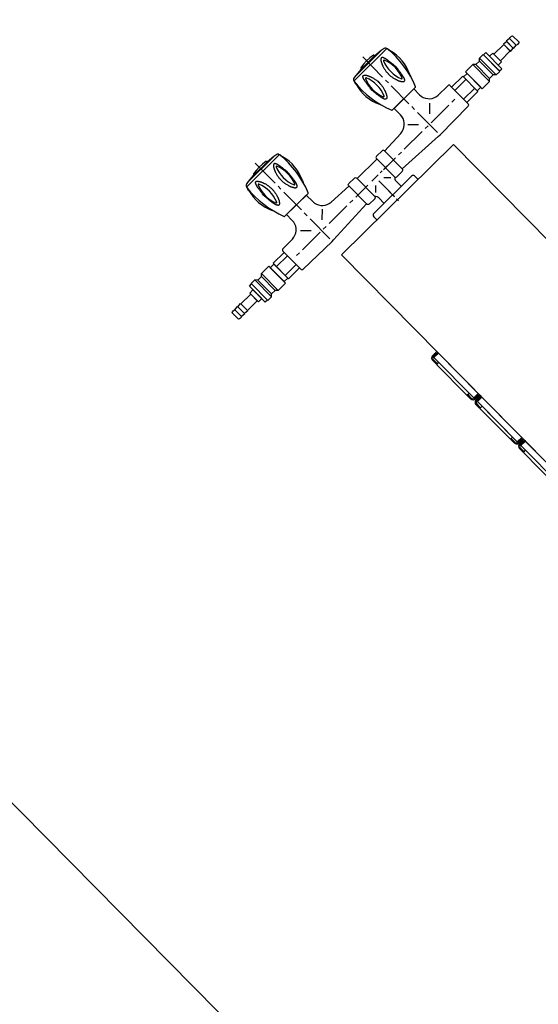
# Model space of a CAD drawing. Header units: millimetres. Extents: x -437 to 139813, y -473 to 90544.
# Tile 37 of 149: x 56010 to 56513, y 63976 to 64930. Entities that reach past the tile are written whole.
import ezdxf

# ---------------------------------------------------------------- set-up
doc = ezdxf.new("R2010")
doc.units = ezdxf.units.MM
doc.linetypes.add('DGN Style 1', pattern=[688.000884, 1.14476, -686.856124])
doc.layers.add('059 Kader (tekening)', color=253, linetype='Continuous', lineweight=13)
for name, color, linetype in [('B4TM', 3, 'Continuous'), ('installatie elektra', 4, 'Continuous'), ('LAYER_1', 160, 'Continuous'), ('meubel tek', 7, 'Continuous'), ('Xref', 253, 'Continuous')]:
    doc.layers.add(name, color=color, linetype=linetype)

# ---------------------------------------------------------------- blocks, each defined once
blk = doc.blocks.new('AE1')
at = {"layer": '059 Kader (tekening)', "color": 12, "linetype": 'Continuous', "lineweight": 13}
mesh = blk.add_polyface(dxfattribs=at)
corners = [(0, 0), (1399, 0), (1399, 841), (0, 841)]
mesh.append_faces([[corners[k] for k in face] for face in [(3, 1, 2)]], dxfattribs={"vtx0": -1, "color": 12})
mesh.append_faces([[corners[k] for k in face] for face in [(3, 0, 1)]], dxfattribs={"vtx2": -1, "color": 12})
at = {"layer": '059 Kader (tekening)', "color": 12, "linetype": 'Continuous', "lineweight": 35}
mesh = blk.add_polyface(dxfattribs=at)
corners = [(10, 10), (1389, 10), (1389, 831), (10, 831)]
mesh.append_faces([[corners[k] for k in face] for face in [(0, 2, 3)]], dxfattribs={"vtx0": -1, "color": 12})
mesh.append_faces([[corners[k] for k in face] for face in [(1, 2, 0)]], dxfattribs={"vtx1": -1, "color": 12})
blk = doc.blocks.new('electra en gas-unit ba')
at = {"layer": 'installatie elektra'}
for p, q in [((-8, 8.5), (-9, 8.5)), ((-8, -8.5), (-9, -8.5)), ((-8, -51.5), (-9, -51.5)), ((-8, -68.5), (-9, -68.5)), ((-8, -111.5), (-9, -111.5))]:
    blk.add_line(p, q, dxfattribs=at)
for points in [[(0, 57.5), (-6, 57.5), (-6, 2.5), (0, 2.5)], [(-6, 51), (-9, 51), (-9, 9), (-6, 9)], [(-6, -51), (-9, -51), (-9, -9), (-6, -9)], [(0, -57.5), (-6, -57.5), (-6, -2.5), (0, -2.5)], [(0, -117.5), (-6, -117.5), (-6, -62.5), (0, -62.5)], [(-6, -111), (-9, -111), (-9, -69), (-6, -69)]]:
    blk.add_lwpolyline(points, close=True, dxfattribs=at)
for points in [[(0, 2.5), (0, 0.5), (-6, 0.5, -0.414214), (-9, 3.5), (-9, 8.5)], [(-1, 2.5), (-1, 1.5), (-6, 1.5, -0.414214), (-8, 3.5), (-8, 8.5)], [(0, -2.5), (0, -0.5), (-6, -0.5, 0.414214), (-9, -3.5), (-9, -8.5)], [(-1, -2.5), (-1, -1.5), (-6, -1.5, 0.414214), (-8, -3.5), (-8, -8.5)], [(0, -57.5), (0, -59.5), (-6, -59.5, -0.414214), (-9, -56.5), (-9, -51.5)], [(-1, -57.5), (-1, -58.5), (-6, -58.5, -0.414214), (-8, -56.5), (-8, -51.5)], [(0, -62.5), (0, -60.5), (-6, -60.5, 0.414214), (-9, -63.5), (-9, -68.5)], [(-1, -62.5), (-1, -61.5), (-6, -61.5, 0.414214), (-8, -63.5), (-8, -68.5)], [(0, -117.5), (0, -119.5), (-6, -119.5, -0.414214), (-9, -116.5), (-9, -111.5)], [(-1, -117.5), (-1, -118.5), (-6, -118.5, -0.414214), (-8, -116.5), (-8, -111.5)]]:
    blk.add_lwpolyline(points, format="xyb", dxfattribs=at)
at = {"layer": 'LAYER_1', "color": 7}
for p, q in [((76.2, -252.23), (76.2, -249.6)), ((76.2, -271.11), (76.2, -254.96)), ((76.2, -258.1), (76.2, -255.38)), ((104.18, -251.2), (104.18, -255.52)), ((-36.2, -267.3), (2.67, -266.83)), ((2.67, -266.83), (4.74, -266.83)), ((51.97, -269.28), (4.74, -266.83)), ((50.47, -257.68), (50.38, -257.68)), ((50.47, -257.68), (102.02, -257.68)), ((76.2, -276.88), (76.2, -260.73)), ((100.43, -269.28), (147.75, -266.83)), ((101.93, -257.68), (102.02, -257.68)), ((147.75, -266.83), (149.82, -266.83)), ((188.6, -267.3), (149.82, -266.83)), ((-37.8, -293.69), (-37.8, -268.99)), ((3.05, -297.45), (3.05, -270.12)), ((51.97, -293.69), (51.97, -268.99)), ((61.17, -267.3), (53.66, -267.3)), ((70.66, -275.71), (65.96, -270.92)), ((81.74, -275.71), (86.53, -270.92)), ((91.32, -267.3), (98.83, -267.3)), ((100.43, -293.69), (100.43, -268.99)), ((149.35, -297.45), (149.35, -270.12)), ((190.2, -293.69), (190.2, -268.9)), ((190.2, -293.69), (190.2, -268.99)), ((-27.47, -281.29), (-31.51, -281.29)), ((0.7, -281.29), (-23.43, -281.29)), ((8.78, -281.29), (4.74, -281.29)), ((37.04, -281.29), (12.81, -281.29)), ((45.12, -281.29), (41.08, -281.29)), ((65.59, -281.29), (49.16, -281.29)), ((79.96, -281.29), (71.13, -281.29)), ((85.31, -281.29), (82.58, -281.29)), ((86.81, -281.29), (103.24, -281.29)), ((96.86, -281.29), (88.03, -281.29)), ((107.28, -281.29), (111.32, -281.29)), ((115.36, -281.29), (139.58, -281.29)), ((143.62, -281.29), (147.66, -281.29)), ((151.7, -281.29), (175.93, -281.29)), ((179.96, -281.29), (184, -281.29)), ((-36.2, -295.29), (-23.15, -295.47)), ((-11.6, -295.85), (-4.28, -288.62)), ((17.79, -295.85), (10.47, -288.62)), ((51.97, -293.41), (28.78, -294.54)), ((61.17, -295.29), (53.66, -295.29)), ((89.63, -293.13), (62.77, -293.13)), ((91.32, -295.29), (98.83, -295.29)), ((100.43, -293.41), (123.62, -294.54)), ((134.7, -295.85), (141.93, -288.62)), ((164, -295.85), (156.77, -288.62)), ((188.6, -295.29), (175.55, -295.47)), ((3.05, -305.52), (3.05, -301.49)), ((149.35, -305.52), (149.35, -301.49)), ((-10.38, -316.32), (-10.38, -308.43)), ((3.05, -333.69), (3.05, -309.47)), ((16.48, -316.32), (16.48, -307.49)), ((135.92, -316.32), (135.92, -307.49)), ((149.35, -333.69), (149.35, -309.47)), ((162.78, -316.32), (162.78, -308.43)), ((3.05, -341.77), (3.05, -337.73)), ((149.35, -341.77), (149.35, -337.73)), ((3.05, -373.13), (3.05, -345.81)), ((149.35, -373.13), (149.35, -345.81))]:
    blk.add_line(p, q, dxfattribs=at)
at = {"layer": 'LAYER_1', "color": 2}
for p, q in [((16.48, -316.32), (-10.38, -316.32)), ((135.92, -316.32), (162.78, -316.32)), ((-16.77, -327.12), (-17.52, -329)), ((23.61, -329), (22.96, -327.12)), ((129.44, -327.12), (128.79, -329)), ((169.92, -329), (169.26, -327.12)), ((-20.05, -358.86), (-19.68, -360.93)), ((25.77, -360.93), (26.15, -358.86)), ((126.25, -358.86), (126.63, -360.93)), ((172.08, -360.93), (172.45, -358.86)), ((-19.02, -362.52), (-19.02, -362.8)), ((25.21, -362.52), (-19.02, -362.52)), ((25.12, -362.52), (-19.02, -362.52)), ((-14.14, -364.96), (20.33, -364.96)), ((-6.06, -365.72), (12.25, -365.72)), ((-5.78, -365.72), (-5.78, -366.65)), ((-5.78, -365.72), (11.97, -365.72)), ((20.33, -364.96), (12.25, -365.72)), ((23.8, -364.4), (20.33, -364.96)), ((25.12, -362.52), (25.12, -362.8)), ((127.28, -362.52), (127.28, -362.8)), ((171.42, -362.52), (127.28, -362.52)), ((171.42, -362.52), (127.28, -362.52)), ((132.17, -364.96), (166.54, -364.96)), ((140.24, -365.72), (158.46, -365.72)), ((140.52, -365.72), (140.52, -366.65)), ((140.52, -365.72), (158.27, -365.72)), ((166.54, -364.96), (158.46, -365.72)), ((170.1, -364.4), (166.54, -364.96))]:
    blk.add_line(p, q, dxfattribs=at)
at = {"layer": 'LAYER_1', "color": 7}
for points in [[(50.38, -257.68), (49.53, -257.49), (48.87, -257.02), (48.4, -256.36), (48.22, -255.52), (48.22, -251.2)], [(104.18, -255.52), (104, -256.36), (103.53, -257.02), (102.87, -257.49), (102.02, -257.68)], [(64.46, -265.05), (64.37, -266.08), (64.09, -267.02), (63.52, -267.87), (62.77, -268.52)], [(89.72, -268.52), (88.97, -267.87), (88.41, -267.02), (88.03, -266.08), (87.94, -265.05)], [(-37.8, -293.69), (-37.8, -268.9), (-37.71, -268.34), (-37.33, -267.77), (-36.86, -267.49), (-36.2, -267.3)], [(53.66, -267.3), (53.01, -267.49), (52.44, -267.77), (52.16, -268.34), (51.97, -268.99)], [(62.77, -293.69), (62.77, -268.99), (62.68, -268.34), (62.3, -267.77), (61.74, -267.49), (61.17, -267.3)], [(89.63, -293.69), (89.63, -268.99), (89.82, -268.34), (90.1, -267.77), (90.66, -267.49), (91.32, -267.3)], [(98.83, -267.3), (99.39, -267.49), (99.96, -267.77), (100.33, -268.34), (100.43, -268.99)], [(188.6, -267.3), (189.26, -267.49), (189.73, -267.77), (190.11, -268.34), (190.2, -268.9)], [(-36.2, -295.29), (-36.86, -295.19), (-37.33, -294.82), (-37.71, -294.35), (-37.8, -293.69)], [(-23.15, -295.47), (-20.9, -295.76), (-18.74, -296.32), (-16.77, -297.26), (-14.89, -298.57), (-13.39, -300.17), (-12.07, -302.05), (-11.13, -304.02), (-10.57, -306.18), (-10.38, -308.43)], [(16.48, -307.49), (16.66, -305.34), (17.23, -303.18), (18.17, -301.2), (19.39, -299.42), (20.89, -297.82), (22.58, -296.51), (24.55, -295.57), (26.62, -294.91), (28.78, -294.54)], [(51.97, -293.69), (52.16, -294.35), (52.44, -294.82), (53.01, -295.19), (53.66, -295.29)], [(61.17, -295.29), (61.74, -295.19), (62.3, -294.82), (62.68, -294.35), (62.77, -293.69)], [(91.32, -295.29), (90.66, -295.19), (90.1, -294.82), (89.82, -294.35), (89.63, -293.69)], [(100.43, -293.69), (100.33, -294.35), (99.96, -294.82), (99.39, -295.19), (98.83, -295.29)], [(123.62, -294.54), (125.78, -294.91), (127.94, -295.57), (129.82, -296.51), (131.6, -297.82), (133.11, -299.42), (134.33, -301.2), (135.17, -303.18), (135.73, -305.34), (135.92, -307.49)], [(162.78, -308.43), (162.97, -306.18), (163.53, -304.02), (164.47, -302.05), (165.79, -300.17), (167.38, -298.57), (169.16, -297.26), (171.14, -296.32), (173.3, -295.76), (175.55, -295.47)], [(190.2, -293.69), (190.11, -294.35), (189.73, -294.82), (189.26, -295.19), (188.6, -295.29)]]:
    blk.add_lwpolyline(points, dxfattribs=at)
at = {"layer": 'LAYER_1', "color": 2}
for points in [[(-19.58, -362.05), (-19.96, -356.23), (-20.05, -350.5), (-19.77, -344.68), (-19.11, -338.95), (-18.17, -333.22), (-16.86, -327.59), (-15.17, -322.05), (-13.2, -316.6)], [(-13.2, -316.6), (-13.01, -316.42), (-12.73, -316.32)], [(-12.73, -316.32), (18.82, -316.32), (19.11, -316.42), (19.39, -316.6)], [(19.39, -316.6), (21.36, -322.05), (22.96, -327.59), (24.27, -333.22), (25.3, -338.95), (25.87, -344.68), (26.15, -350.5), (26.15, -356.23), (25.68, -362.05)], [(126.72, -362.05), (126.34, -356.23), (126.25, -350.5), (126.53, -344.68), (127.19, -338.95), (128.13, -333.22), (129.44, -327.59), (131.13, -322.05), (133.11, -316.6)], [(133.11, -316.6), (133.29, -316.42), (133.57, -316.32)], [(133.57, -316.32), (165.13, -316.32), (165.41, -316.42), (165.6, -316.6)], [(165.6, -316.6), (167.57, -322.05), (169.26, -327.59), (170.57, -333.22), (171.51, -338.95), (172.17, -344.68), (172.45, -350.5), (172.45, -356.23), (171.98, -362.05)], [(-20.05, -358.86), (-20.9, -355.2), (-21.46, -351.35), (-21.65, -347.5), (-21.56, -343.74), (-20.99, -339.89), (-20.15, -336.14), (-19.02, -332.57), (-17.52, -329)], [(-9.72, -356.33), (-10.85, -353.32), (-11.6, -350.22), (-12.07, -347.12), (-12.17, -344.02), (-12.07, -340.83), (-11.6, -337.73), (-10.85, -334.63), (-9.72, -331.63)], [(-9.72, -331.63), (-9.44, -331.35), (-9.07, -331.35), (-8.78, -331.63)], [(-8.78, -331.63), (-7.66, -334.63), (-6.91, -337.73), (-6.44, -340.83), (-6.34, -344.02), (-6.44, -347.12), (-6.91, -350.22), (-7.66, -353.32), (-8.78, -356.33)], [(14.88, -356.33), (13.85, -353.32), (13.1, -350.22), (12.63, -347.12), (12.44, -344.02), (12.63, -340.83), (13.1, -337.73), (13.85, -334.63), (14.88, -331.63)], [(14.88, -331.63), (15.16, -331.35), (15.63, -331.35), (15.91, -331.63)], [(15.91, -331.63), (16.95, -334.63), (17.7, -337.73), (18.17, -340.83), (18.35, -344.02), (18.17, -347.12), (17.7, -350.22), (16.95, -353.32), (15.91, -356.33)], [(23.61, -329), (25.12, -332.57), (26.34, -336.14), (27.18, -339.89), (27.65, -343.74), (27.84, -347.5), (27.65, -351.35), (27.09, -355.2), (26.15, -358.86)], [(126.25, -358.86), (125.41, -355.2), (124.84, -351.35), (124.65, -347.5), (124.75, -343.74), (125.31, -339.89), (126.06, -336.14), (127.28, -332.57), (128.79, -329)], [(136.58, -356.33), (135.45, -353.32), (134.7, -350.22), (134.23, -347.12), (134.04, -344.02), (134.23, -340.83), (134.7, -337.73), (135.45, -334.63), (136.58, -331.63)], [(136.58, -331.63), (136.86, -331.35), (137.24, -331.35), (137.52, -331.63)], [(137.52, -331.63), (138.65, -334.63), (139.4, -337.73), (139.87, -340.83), (139.96, -344.02), (139.87, -347.12), (139.4, -350.22), (138.65, -353.32), (137.52, -356.33)], [(161.18, -356.33), (160.15, -353.32), (159.31, -350.22), (158.93, -347.12), (158.74, -344.02), (158.93, -340.83), (159.31, -337.73), (160.15, -334.63), (161.18, -331.63)], [(161.18, -331.63), (161.46, -331.35), (161.84, -331.35), (162.22, -331.63)], [(162.22, -331.63), (163.25, -334.63), (164, -337.73), (164.47, -340.83), (164.66, -344.02), (164.47, -347.12), (164, -350.22), (163.25, -353.32), (162.22, -356.33)], [(169.92, -329), (171.42, -332.57), (172.64, -336.14), (173.48, -339.89), (173.95, -343.74), (174.14, -347.5), (173.86, -351.35), (173.39, -355.2), (172.45, -358.86)], [(-19.02, -362.52), (-19.4, -362.43), (-19.58, -362.05)], [(-8.78, -356.33), (-9.07, -356.61), (-9.44, -356.61), (-9.72, -356.33)], [(15.91, -356.33), (15.63, -356.61), (15.16, -356.61), (14.88, -356.33)], [(25.68, -362.05), (25.49, -362.43), (25.21, -362.52)], [(127.28, -362.52), (126.91, -362.43), (126.72, -362.05)], [(137.52, -356.33), (137.24, -356.61), (136.86, -356.61), (136.58, -356.33)], [(162.22, -356.33), (161.84, -356.61), (161.46, -356.61), (161.18, -356.33)], [(171.98, -362.05), (171.79, -362.43), (171.42, -362.52), (171.42, -362.8)], [(-17.61, -364.4), (-18.17, -364.21), (-18.64, -363.84), (-18.93, -363.37), (-19.02, -362.8)], [(-17.61, -364.4), (-14.14, -364.96), (-6.06, -365.72)], [(-5.5, -367.03), (-5.69, -366.94), (-5.78, -366.65)], [(11.69, -367.03), (7.37, -367.5), (3.05, -367.69), (-1.27, -367.5), (-5.5, -367.03)], [(11.97, -365.72), (11.97, -366.65), (11.87, -366.94), (11.69, -367.03)], [(25.12, -362.8), (25.02, -363.37), (24.74, -363.84), (24.27, -364.21), (23.8, -364.4)], [(128.6, -364.4), (128.13, -364.21), (127.66, -363.84), (127.38, -363.37), (127.28, -362.8)], [(128.6, -364.4), (132.17, -364.96), (140.24, -365.72)], [(140.71, -367.03), (140.52, -366.94), (140.52, -366.65)], [(157.99, -367.03), (153.67, -367.5), (149.35, -367.69), (145.03, -367.5), (140.71, -367.03)], [(158.27, -365.72), (158.27, -366.65), (158.18, -366.94), (157.99, -367.03)], [(171.42, -362.8), (171.32, -363.37), (171.04, -363.84), (170.57, -364.21), (170.1, -364.4)]]:
    blk.add_lwpolyline(points, dxfattribs=at)
for points in [[(-13.2, -344.02), (-13.01, -345.43), (-12.82, -346.93), (-12.73, -347.69), (-12.73, -348.44), (-12.63, -349.09), (-12.54, -349.85), (-12.45, -350.5), (-12.35, -351.25), (-12.26, -351.91), (-12.17, -352.57), (-12.07, -353.13), (-11.98, -353.51), (-11.98, -353.79), (-11.88, -354.07), (-11.88, -354.35), (-11.79, -354.63), (-11.7, -354.92), (-11.7, -355.2), (-11.6, -355.48), (-11.51, -355.76), (-11.51, -356.04), (-11.41, -356.23), (-11.41, -356.51), (-11.32, -356.79), (-11.23, -356.98), (-11.13, -357.17), (-11.13, -357.45), (-11.04, -357.64), (-10.94, -357.83), (-10.85, -358.02), (-10.85, -358.2), (-10.76, -358.39), (-10.66, -358.58), (-10.57, -358.67), (-10.47, -358.86), (-10.38, -358.95), (-10.29, -359.14), (-10.19, -359.24), (-10.19, -359.33), (-10.1, -359.42), (-10.01, -359.52), (-9.91, -359.61), (-9.82, -359.7), (-9.63, -359.7), (-9.54, -359.8), (-9.35, -359.8), (-9.25, -359.89), (-9.16, -359.89), (-9.07, -359.8), (-8.78, -359.8), (-8.69, -359.7), (-8.6, -359.7), (-8.5, -359.61), (-8.31, -359.52), (-8.22, -359.42), (-8.13, -359.33), (-7.94, -359.24), (-7.85, -359.14), (-7.75, -359.05), (-7.56, -358.86), (-7.47, -358.77), (-7.38, -358.58), (-7.19, -358.39), (-7.09, -358.3), (-7, -358.11), (-6.81, -357.92), (-6.72, -357.73), (-6.53, -357.55), (-6.44, -357.26), (-6.34, -357.08), (-6.15, -356.89), (-6.06, -356.61), (-5.97, -356.42), (-5.78, -356.14), (-5.69, -355.86), (-5.59, -355.67), (-5.5, -355.39), (-5.31, -355.1), (-5.22, -354.82), (-5.12, -354.54), (-5.03, -354.26), (-4.93, -353.98), (-4.75, -353.7), (-4.65, -353.41), (-4.56, -353.04), (-4.46, -352.76), (-4.37, -352.47), (-4.18, -351.82), (-3.99, -351.16), (-3.81, -350.41), (-3.71, -349.75), (-3.53, -349.09), (-3.43, -348.34), (-3.34, -347.69), (-3.24, -346.93), (-3.15, -346.18), (-3.15, -345.43), (-3.06, -345.06), (-3.06, -342.9), (-3.15, -342.52), (-3.15, -341.77), (-3.24, -341.02), (-3.34, -340.36), (-3.43, -339.61), (-3.53, -338.86), (-3.71, -338.2), (-3.81, -337.54), (-3.99, -336.79), (-4.18, -336.14), (-4.37, -335.48), (-4.46, -335.2), (-4.56, -334.92), (-4.65, -334.63), (-4.75, -334.26), (-4.93, -333.98), (-5.03, -333.69), (-5.12, -333.41), (-5.22, -333.13), (-5.31, -332.85), (-5.5, -332.57), (-5.59, -332.29), (-5.69, -332.1), (-5.78, -331.82), (-5.97, -331.53), (-6.06, -331.35), (-6.15, -331.06), (-6.34, -330.88), (-6.44, -330.69), (-6.53, -330.41), (-6.72, -330.22), (-6.81, -330.03), (-7, -329.84), (-7.09, -329.66), (-7.19, -329.56), (-7.38, -329.37), (-7.47, -329.19), (-7.56, -329.09), (-7.75, -328.9), (-7.85, -328.81), (-7.94, -328.72), (-8.13, -328.62), (-8.22, -328.53), (-8.31, -328.44), (-8.5, -328.34), (-8.6, -328.25), (-8.69, -328.25), (-8.78, -328.15), (-9.54, -328.15), (-9.63, -328.25), (-9.82, -328.25), (-9.91, -328.34), (-10.01, -328.44), (-10.1, -328.53), (-10.19, -328.62), (-10.19, -328.72), (-10.29, -328.81), (-10.38, -329), (-10.47, -329.09), (-10.57, -329.28), (-10.66, -329.37), (-10.76, -329.56), (-10.85, -329.75), (-10.85, -329.94), (-10.94, -330.13), (-11.04, -330.31), (-11.13, -330.5), (-11.13, -330.78), (-11.23, -330.97), (-11.32, -331.16), (-11.41, -331.44), (-11.41, -331.72), (-11.51, -331.91), (-11.51, -332.19), (-11.6, -332.47), (-11.7, -332.75), (-11.7, -333.04), (-11.79, -333.32), (-11.88, -333.6), (-11.88, -333.88), (-11.98, -334.16), (-11.98, -334.45), (-12.07, -334.82), (-12.17, -335.38), (-12.26, -336.04), (-12.35, -336.7), (-12.45, -337.45), (-12.54, -338.11), (-12.63, -338.86), (-12.73, -339.52), (-12.73, -340.27), (-12.82, -341.02), (-13.01, -342.52)], [(19.29, -344.02), (19.2, -345.43), (19.01, -346.93), (18.92, -347.69), (18.82, -348.44), (18.73, -349.09), (18.64, -349.85), (18.54, -350.5), (18.45, -351.25), (18.35, -351.91), (18.26, -352.57), (18.17, -353.13), (18.17, -353.51), (18.07, -353.79), (18.07, -354.07), (17.98, -354.35), (17.88, -354.63), (17.88, -354.92), (17.79, -355.2), (17.79, -355.48), (17.7, -355.76), (17.6, -356.04), (17.6, -356.23), (17.51, -356.51), (17.42, -356.79), (17.42, -356.98), (17.32, -357.17), (17.23, -357.45), (17.13, -357.64), (17.13, -357.83), (17.04, -358.02), (16.95, -358.2), (16.85, -358.39), (16.76, -358.58), (16.76, -358.67), (16.66, -358.86), (16.57, -358.95), (16.48, -359.14), (16.38, -359.24), (16.29, -359.33), (16.19, -359.42), (16.1, -359.52), (16.01, -359.61), (15.91, -359.7), (15.82, -359.7), (15.73, -359.8), (15.54, -359.8), (15.44, -359.89), (15.26, -359.89), (15.16, -359.8), (14.97, -359.8), (14.88, -359.7), (14.69, -359.7), (14.6, -359.61), (14.5, -359.52), (14.32, -359.42), (14.22, -359.33), (14.13, -359.24), (13.94, -359.14), (13.85, -359.05), (13.75, -358.86), (13.56, -358.77), (13.47, -358.58), (13.38, -358.39), (13.19, -358.3), (13.1, -358.11), (13, -357.92), (12.81, -357.73), (12.72, -357.55), (12.63, -357.26), (12.44, -357.08), (12.34, -356.89), (12.25, -356.61), (12.06, -356.42), (11.97, -356.14), (11.87, -355.86), (11.69, -355.67), (11.59, -355.39), (11.5, -355.1), (11.41, -354.82), (11.22, -354.54), (11.12, -354.26), (11.03, -353.98), (10.94, -353.7), (10.84, -353.41), (10.75, -353.04), (10.65, -352.76), (10.56, -352.47), (10.37, -351.82), (10.18, -351.16), (10, -350.41), (9.81, -349.75), (9.71, -349.09), (9.53, -348.34), (9.43, -347.69), (9.34, -346.93), (9.34, -346.18), (9.25, -345.43), (9.25, -342.52), (9.34, -341.77), (9.34, -341.02), (9.43, -340.36), (9.53, -339.61), (9.71, -338.86), (9.81, -338.2), (10, -337.54), (10.18, -336.79), (10.37, -336.14), (10.56, -335.48), (10.65, -335.2), (10.75, -334.92), (10.84, -334.63), (10.94, -334.26), (11.03, -333.98), (11.12, -333.69), (11.22, -333.41), (11.41, -333.13), (11.5, -332.85), (11.59, -332.57), (11.69, -332.29), (11.87, -332.1), (11.97, -331.82), (12.06, -331.53), (12.25, -331.35), (12.34, -331.06), (12.44, -330.88), (12.63, -330.69), (12.72, -330.41), (12.81, -330.22), (13, -330.03), (13.1, -329.84), (13.19, -329.66), (13.38, -329.56), (13.47, -329.37), (13.56, -329.19), (13.75, -329.09), (13.85, -328.9), (13.94, -328.81), (14.13, -328.72), (14.22, -328.62), (14.32, -328.53), (14.5, -328.44), (14.6, -328.34), (14.69, -328.25), (14.88, -328.25), (14.97, -328.15), (15.73, -328.15), (15.82, -328.25), (15.91, -328.25), (16.01, -328.34), (16.1, -328.44), (16.19, -328.53), (16.29, -328.62), (16.38, -328.72), (16.48, -328.81), (16.57, -329), (16.66, -329.09), (16.76, -329.28), (16.76, -329.37), (16.85, -329.56), (16.95, -329.75), (17.04, -329.94), (17.13, -330.13), (17.13, -330.31), (17.23, -330.5), (17.32, -330.78), (17.42, -330.97), (17.42, -331.16), (17.51, -331.44), (17.6, -331.72), (17.6, -331.91), (17.7, -332.19), (17.79, -332.47), (17.79, -332.75), (17.88, -333.04), (17.88, -333.32), (17.98, -333.6), (18.07, -333.88), (18.07, -334.16), (18.17, -334.45), (18.17, -334.82), (18.26, -335.38), (18.35, -336.04), (18.45, -336.7), (18.54, -337.45), (18.64, -338.11), (18.73, -338.86), (18.82, -339.52), (18.92, -340.27), (19.01, -341.02), (19.2, -342.52)], [(133.11, -344.02), (133.29, -345.43), (133.48, -346.93), (133.48, -347.69), (133.57, -348.44), (133.67, -349.09), (133.76, -349.85), (133.86, -350.5), (133.95, -351.25), (134.04, -351.91), (134.14, -352.57), (134.23, -353.13), (134.33, -353.51), (134.33, -353.79), (134.42, -354.07), (134.42, -354.35), (134.51, -354.63), (134.51, -354.92), (134.61, -355.2), (134.7, -355.48), (134.7, -355.76), (134.8, -356.04), (134.89, -356.23), (134.89, -356.51), (134.98, -356.79), (135.08, -356.98), (135.08, -357.17), (135.17, -357.45), (135.27, -357.64), (135.36, -357.83), (135.36, -358.02), (135.45, -358.2), (135.55, -358.39), (135.64, -358.58), (135.73, -358.67), (135.83, -358.86), (135.92, -358.95), (135.92, -359.14), (136.02, -359.24), (136.11, -359.33), (136.2, -359.42), (136.3, -359.52), (136.39, -359.61), (136.49, -359.7), (136.58, -359.7), (136.67, -359.8), (136.96, -359.8), (137.05, -359.89), (137.14, -359.89), (137.24, -359.8), (137.52, -359.8), (137.61, -359.7), (137.71, -359.7), (137.8, -359.61), (137.99, -359.52), (138.08, -359.42), (138.18, -359.33), (138.36, -359.24), (138.46, -359.14), (138.55, -359.05), (138.74, -358.86), (138.83, -358.77), (138.93, -358.58), (139.12, -358.39), (139.21, -358.3), (139.3, -358.11), (139.49, -357.92), (139.58, -357.73), (139.68, -357.55), (139.87, -357.26), (139.96, -357.08), (140.05, -356.89), (140.24, -356.61), (140.34, -356.42), (140.43, -356.14), (140.62, -355.86), (140.71, -355.67), (140.81, -355.39), (140.9, -355.1), (141.09, -354.82), (141.18, -354.54), (141.28, -354.26), (141.37, -353.98), (141.46, -353.7), (141.65, -353.41), (141.75, -353.04), (141.84, -352.76), (141.93, -352.47), (142.12, -351.82), (142.31, -351.16), (142.4, -350.41), (142.59, -349.75), (142.78, -349.09), (142.87, -348.34), (142.97, -347.69), (143.06, -346.93), (143.15, -346.18), (143.15, -345.06), (143.25, -344.68), (143.25, -343.27), (143.15, -342.9), (143.15, -341.77), (143.06, -341.02), (142.97, -340.36), (142.87, -339.61), (142.78, -338.86), (142.59, -338.2), (142.4, -337.54), (142.31, -336.79), (142.12, -336.14), (141.93, -335.48), (141.84, -335.2), (141.75, -334.92), (141.65, -334.63), (141.46, -334.26), (141.37, -333.98), (141.28, -333.69), (141.18, -333.41), (141.09, -333.13), (140.9, -332.85), (140.81, -332.57), (140.71, -332.29), (140.62, -332.1), (140.43, -331.82), (140.34, -331.53), (140.24, -331.35), (140.05, -331.06), (139.96, -330.88), (139.87, -330.69), (139.68, -330.41), (139.58, -330.22), (139.49, -330.03), (139.3, -329.84), (139.21, -329.66), (139.12, -329.56), (138.93, -329.37), (138.83, -329.19), (138.74, -329.09), (138.55, -328.9), (138.46, -328.81), (138.36, -328.72), (138.18, -328.62), (138.08, -328.53), (137.99, -328.44), (137.8, -328.34), (137.71, -328.25), (137.61, -328.25), (137.52, -328.15), (136.67, -328.15), (136.58, -328.25), (136.49, -328.25), (136.39, -328.34), (136.3, -328.44), (136.2, -328.53), (136.11, -328.62), (136.02, -328.72), (135.92, -328.81), (135.92, -329), (135.83, -329.09), (135.73, -329.28), (135.64, -329.37), (135.55, -329.56), (135.45, -329.75), (135.36, -329.94), (135.36, -330.13), (135.27, -330.31), (135.17, -330.5), (135.08, -330.78), (135.08, -330.97), (134.98, -331.16), (134.89, -331.44), (134.89, -331.72), (134.8, -331.91), (134.7, -332.19), (134.7, -332.47), (134.61, -332.75), (134.51, -333.04), (134.51, -333.32), (134.42, -333.6), (134.42, -333.88), (134.33, -334.16), (134.33, -334.45), (134.23, -334.82), (134.14, -335.38), (134.04, -336.04), (133.95, -336.7), (133.86, -337.45), (133.76, -338.11), (133.67, -338.86), (133.57, -339.52), (133.48, -340.27), (133.48, -341.02), (133.29, -342.52)], [(165.6, -344.02), (165.41, -345.43), (165.32, -346.93), (165.22, -347.69), (165.13, -348.44), (165.03, -349.09), (164.94, -349.85), (164.85, -350.5), (164.75, -351.25), (164.66, -351.91), (164.56, -352.57), (164.47, -353.13), (164.47, -353.51), (164.38, -353.79), (164.28, -354.07), (164.28, -354.35), (164.19, -354.63), (164.19, -354.92), (164.09, -355.2), (164, -355.48), (164, -355.76), (163.91, -356.04), (163.91, -356.23), (163.81, -356.51), (163.72, -356.79), (163.62, -356.98), (163.62, -357.17), (163.53, -357.45), (163.44, -357.64), (163.34, -357.83), (163.34, -358.02), (163.25, -358.2), (163.16, -358.39), (163.06, -358.58), (162.97, -358.67), (162.97, -358.86), (162.87, -358.95), (162.78, -359.14), (162.69, -359.24), (162.59, -359.33), (162.5, -359.42), (162.4, -359.52), (162.31, -359.61), (162.22, -359.7), (162.12, -359.7), (162.03, -359.8), (161.84, -359.8), (161.65, -359.89), (161.56, -359.89), (161.46, -359.8), (161.28, -359.8), (161.09, -359.7), (161, -359.7), (160.9, -359.61), (160.81, -359.52), (160.62, -359.42), (160.53, -359.33), (160.43, -359.24), (160.24, -359.14), (160.15, -359.05), (160.06, -358.86), (159.87, -358.77), (159.77, -358.58), (159.68, -358.39), (159.49, -358.3), (159.4, -358.11), (159.21, -357.92), (159.12, -357.73), (159.02, -357.55), (158.84, -357.26), (158.74, -357.08), (158.65, -356.89), (158.46, -356.61), (158.37, -356.42), (158.27, -356.14), (158.18, -355.86), (157.99, -355.67), (157.9, -355.39), (157.8, -355.1), (157.61, -354.82), (157.52, -354.54), (157.43, -354.26), (157.33, -353.98), (157.24, -353.7), (157.15, -353.41), (157.05, -353.04), (156.86, -352.76), (156.77, -352.47), (156.58, -351.82), (156.39, -351.16), (156.3, -350.41), (156.11, -349.75), (156.02, -349.09), (155.83, -348.34), (155.74, -347.69), (155.64, -346.93), (155.55, -346.18), (155.55, -344.31), (155.45, -344.02), (155.55, -343.65), (155.55, -341.77), (155.64, -341.02), (155.74, -340.36), (155.83, -339.61), (156.02, -338.86), (156.11, -338.2), (156.3, -337.54), (156.39, -336.79), (156.58, -336.14), (156.77, -335.48), (156.86, -335.2), (157.05, -334.92), (157.15, -334.63), (157.24, -334.26), (157.33, -333.98), (157.43, -333.69), (157.52, -333.41), (157.61, -333.13), (157.8, -332.85), (157.9, -332.57), (157.99, -332.29), (158.18, -332.1), (158.27, -331.82), (158.37, -331.53), (158.46, -331.35), (158.65, -331.06), (158.74, -330.88), (158.84, -330.69), (159.02, -330.41), (159.12, -330.22), (159.21, -330.03), (159.4, -329.84), (159.49, -329.66), (159.68, -329.56), (159.77, -329.37), (159.87, -329.19), (160.06, -329.09), (160.15, -328.9), (160.24, -328.81), (160.43, -328.72), (160.53, -328.62), (160.62, -328.53), (160.81, -328.44), (160.9, -328.34), (161, -328.25), (161.09, -328.25), (161.28, -328.15), (162.03, -328.15), (162.12, -328.25), (162.22, -328.25), (162.31, -328.34), (162.4, -328.44), (162.5, -328.53), (162.59, -328.62), (162.69, -328.72), (162.78, -328.81), (162.87, -329), (162.97, -329.09), (162.97, -329.28), (163.06, -329.37), (163.16, -329.56), (163.25, -329.75), (163.34, -329.94), (163.34, -330.13), (163.44, -330.31), (163.53, -330.5), (163.62, -330.78), (163.62, -330.97), (163.72, -331.16), (163.81, -331.44), (163.91, -331.72), (163.91, -331.91), (164, -332.19), (164, -332.47), (164.09, -332.75), (164.19, -333.04), (164.19, -333.32), (164.28, -333.6), (164.28, -333.88), (164.38, -334.16), (164.47, -334.45), (164.47, -334.82), (164.56, -335.38), (164.66, -336.04), (164.75, -336.7), (164.85, -337.45), (164.94, -338.11), (165.03, -338.86), (165.13, -339.52), (165.22, -340.27), (165.32, -341.02), (165.41, -342.52)]]:
    blk.add_lwpolyline(points, close=True, dxfattribs=at)
at = {"layer": 'meubel tek'}
for p, q in [((64.46, -265.05), (64.46, -257.68)), ((87.94, -265.05), (87.94, -257.68))]:
    blk.add_line(p, q, dxfattribs=at)
at = {"layer": 'meubel tek', "color": 3}
for p, q in [((-52.8, -275.3), (-37.8, -275.3)), ((205.2, -275.3), (190.2, -275.3)), ((-114.8, -285.8), (-114.8, -276.8)), ((-110.8, -285.8), (-110.8, -276.8)), ((263.2, -285.8), (263.2, -276.8)), ((267.2, -285.8), (267.2, -276.8)), ((-52.8, -287.3), (-37.8, -287.3)), ((205.2, -287.3), (190.2, -287.3))]:
    blk.add_line(p, q, dxfattribs=at)
at = {"layer": 'meubel tek', "color": 2}
blk.add_lwpolyline([(0, 251.2), (152.4, 251.2), (152.4, -251.2), (0, -251.2)], close=True, dxfattribs=at)
at = {"layer": 'meubel tek', "color": 3}
for points in [[(-106.8, -276.3), (-110.8, -276.8), (-110.8, -285.8), (-106.8, -286.3)], [(-102.8, -276.3), (-106.8, -276.8), (-106.8, -285.8), (-102.8, -286.3)], [(-84.8, -287.3), (-89.3, -287.3), (-89.3, -275.3), (-84.8, -275.3)], [(-81.8, -270.3), (-84.8, -270.3), (-84.8, -292.3), (-81.8, -292.3)], [(-81.8, -292.8), (-76.8, -292.8), (-76.8, -269.8), (-81.8, -269.8)], [(-76.8, -269.8), (-74.8, -271.8), (-74.8, -290.8), (-76.8, -292.8)], [(-69.8, -271.8), (-74.8, -271.8), (-74.8, -290.8), (-69.8, -290.8)], [(-67.8, -269.8), (-69.8, -271.8), (-69.8, -290.8), (-67.8, -292.8)], [(-57.8, -292.8), (-67.8, -292.8), (-67.8, -269.8), (-57.8, -269.8)], [(-52.8, -290.8), (-57.8, -290.8), (-57.8, -271.8), (-52.8, -271.8)], [(-37.8, -291.8), (-52.8, -291.8), (-52.8, -270.8), (-37.8, -270.8)], [(190.2, -291.8), (205.2, -291.8), (205.2, -270.8), (190.2, -270.8)], [(205.2, -290.8), (210.2, -290.8), (210.2, -271.8), (205.2, -271.8)], [(210.2, -292.8), (220.2, -292.8), (220.2, -269.8), (210.2, -269.8)], [(220.2, -269.8), (222.2, -271.8), (222.2, -290.8), (220.2, -292.8)], [(222.2, -271.8), (227.2, -271.8), (227.2, -290.8), (222.2, -290.8)], [(229.2, -269.8), (227.2, -271.8), (227.2, -290.8), (229.2, -292.8)], [(234.2, -292.8), (229.2, -292.8), (229.2, -269.8), (234.2, -269.8)], [(234.2, -270.3), (237.2, -270.3), (237.2, -292.3), (234.2, -292.3)], [(237.2, -287.3), (241.7, -287.3), (241.7, -275.3), (237.2, -275.3)], [(255.2, -276.3), (259.2, -276.8), (259.2, -285.8), (255.2, -286.3)], [(259.2, -276.3), (263.2, -276.8), (263.2, -285.8), (259.2, -286.3)], [(-89.3, -276.8), (-102.8, -276.8), (-102.8, -285.8), (-89.3, -285.8)], [(241.7, -276.8), (255.2, -276.8), (255.2, -285.8), (241.7, -285.8)]]:
    blk.add_lwpolyline(points, close=True, dxfattribs=at)
for centre, start, end in [((-112.8, -280.55), 61.92751, 118.07249), ((265.2, -280.55), 61.92751, 118.07249), ((-112.8, -282.05), 241.92751, 298.07249), ((265.2, -282.05), 241.92751, 298.07249)]:
    blk.add_arc(centre, 4.25, start, end, dxfattribs=at)

msp = doc.modelspace()

# ---------------------------------------------------------------- linework, layer by layer
at = {"layer": 'B4TM'}
msp.add_lwpolyline([(54992.92, 63493.66), (55841.17, 64331.12, -0.414214), (55844.71, 64331.1), (56297.86, 63872.1, -0.414214), (56297.84, 63868.57), (55449.59, 63031.11, -0.414214), (55446.05, 63031.13), (54992.9, 63490.13, -0.414214)], format="xyb", close=True, dxfattribs=at)
msp.add_arc((56552.69, 64576.89), 875, 246.47229, 202.79426, dxfattribs=at)

# ---------------------------------------------------------------- block references
at = {"layer": 'B4TM', "xscale": -1, "rotation": 224.6332726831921}
msp.add_blockref('electra en gas-unit ba', (56498.47, 64523.35), dxfattribs=at)
at = {"layer": 'Xref', "linetype": 'Continuous', "lineweight": 35, "xscale": 100, "yscale": 100, "zscale": 100}
msp.add_blockref('AE1', (-87, 6444.21), dxfattribs=at)

# ---------------------------------------------------------------- meshes
at = {"layer": 'Xref', "linetype": 'DGN Style 1', "lineweight": 13}
mesh = msp.add_polyface(dxfattribs=at)
corners = [(52913, 85844.21), (67613, 85844.21), (67613, 60044.21), (60263, 60044.21), (41813, 60044.21), (41813, 85844.21), (49313, 85844.21), (49313, 85834.21), (52913, 85834.21)]
mesh.append_faces([[corners[k] for k in face] for face in [(3, 1, 2), (1, 8, 0), (7, 5, 6)]], dxfattribs={"vtx0": -1})
mesh.append_faces([[corners[k] for k in face] for face in [(8, 3, 7), (4, 7, 3)]], dxfattribs={"vtx0": -1, "vtx1": -1})
mesh.append_faces([[corners[k] for k in face] for face in [(3, 8, 1)]], dxfattribs={"vtx0": -1, "vtx1": -1, "vtx2": -1})
mesh.append_faces([[corners[k] for k in face] for face in [(7, 4, 5)]], dxfattribs={"vtx0": -1, "vtx2": -1})

doc.saveas('drawing.dxf')
